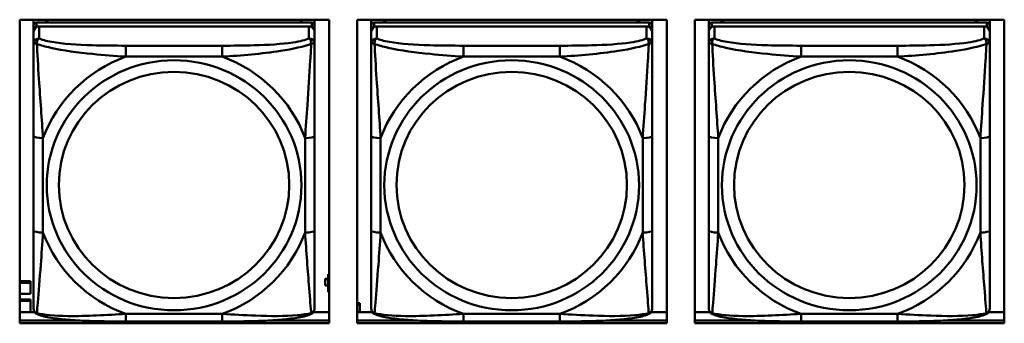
# Model space of a CAD drawing. Header units: inches. Extents: x 0.8 to 72.9, y -5.1 to 48.7.
# Tile 45 of 237: x 39.613 to 41.683, y 9.832 to 10.471. Entities that reach past the tile are written whole.
import ezdxf

# ---------------------------------------------------------------- set-up
doc = ezdxf.new("R2010")
doc.units = ezdxf.units.IN
doc.header["$MEASUREMENT"] = 0
doc.layers.add('Visible Edges(ROSSANSI)', color=7, linetype='Continuous', lineweight=50)
doc.layers.add('Visible Tangent Edges(ROSSANSI)', color=7, linetype='Continuous', lineweight=50)

msp = doc.modelspace()

# ---------------------------------------------------------------- linework, layer by layer
at = {"layer": 'Visible Edges(ROSSANSI)'}
for p, q in [((39.6127, 9.8324), (39.6127, 10.4711)), ((39.6127, 10.4711), (40.2633, 10.4711)), ((39.642, 10.4592), (39.642, 10.4711)), ((39.642, 10.4592), (39.642, 10.451)), ((40.2267, 10.465), (39.6479, 10.465)), ((39.6479, 10.4568), (40.2267, 10.4568)), ((40.2208, 10.4568), (39.6538, 10.4568)), ((39.6686, 10.465), (39.6686, 10.4711)), ((39.6724, 10.465), (39.6693, 10.4711)), ((40.2053, 10.4711), (40.2022, 10.465)), ((40.206, 10.4711), (40.206, 10.465)), ((40.2326, 10.4711), (40.2326, 10.4592)), ((40.2326, 10.451), (40.2326, 10.4592)), ((40.2633, 10.4711), (40.2633, 9.8324)), ((40.3227, 9.8324), (40.3227, 10.4711)), ((40.3227, 10.4711), (40.9733, 10.4711)), ((40.352, 10.4592), (40.352, 10.4711)), ((40.352, 10.4592), (40.352, 10.451)), ((40.9367, 10.465), (40.3579, 10.465)), ((40.3579, 10.4568), (40.9367, 10.4568)), ((40.9308, 10.4568), (40.3638, 10.4568)), ((40.3786, 10.465), (40.3786, 10.4711)), ((40.3824, 10.465), (40.3793, 10.4711)), ((40.9153, 10.4711), (40.9122, 10.465)), ((40.916, 10.4711), (40.916, 10.465)), ((40.9426, 10.4711), (40.9426, 10.4592)), ((40.9426, 10.451), (40.9426, 10.4592)), ((40.9733, 10.4711), (40.9733, 9.8324)), ((41.0327, 9.8324), (41.0327, 10.4711)), ((41.0327, 10.4711), (41.6833, 10.4711)), ((41.062, 10.4592), (41.062, 10.4711)), ((41.062, 10.4592), (41.062, 10.451)), ((41.6467, 10.465), (41.0679, 10.465)), ((41.0679, 10.4568), (41.6467, 10.4568)), ((41.6408, 10.4568), (41.0738, 10.4568)), ((41.0886, 10.465), (41.0886, 10.4711)), ((41.0924, 10.465), (41.0893, 10.4711)), ((41.6253, 10.4711), (41.6222, 10.465)), ((41.626, 10.4711), (41.626, 10.465)), ((41.6526, 10.4711), (41.6526, 10.4592)), ((41.6526, 10.451), (41.6526, 10.4592)), ((41.6833, 10.4711), (41.6833, 9.8324)), ((39.642, 10.4452), (39.642, 10.451)), ((39.642, 10.4452), (39.642, 10.4202)), ((40.2326, 10.451), (40.2326, 10.4452)), ((40.2326, 10.4202), (40.2326, 10.4452)), ((40.352, 10.4452), (40.352, 10.451)), ((40.352, 10.4452), (40.352, 10.4202)), ((40.9426, 10.451), (40.9426, 10.4452)), ((40.9426, 10.4202), (40.9426, 10.4452)), ((41.062, 10.4452), (41.062, 10.451)), ((41.062, 10.4452), (41.062, 10.4202)), ((41.6526, 10.451), (41.6526, 10.4452)), ((41.6526, 10.4202), (41.6526, 10.4452)), ((39.642, 10.2258), (39.642, 10.0272)), ((40.2326, 10.0272), (40.2326, 10.2258)), ((40.352, 10.2258), (40.352, 10.0272)), ((40.9426, 10.0272), (40.9426, 10.2258)), ((41.062, 10.2258), (41.062, 10.0272)), ((41.6526, 10.0272), (41.6526, 10.2258)), ((39.6127, 9.9208), (39.6357, 9.9208)), ((39.6357, 9.9208), (39.6357, 9.9177)), ((40.2552, 9.9257), (40.2552, 9.9255)), ((40.2617, 9.9257), (40.2552, 9.9257)), ((40.2552, 9.9117), (40.2552, 9.9255)), ((40.2552, 9.9255), (40.2617, 9.9255)), ((40.2633, 9.936), (40.2617, 9.936)), ((40.2617, 9.936), (40.2617, 9.933)), ((40.2633, 9.9324), (40.2617, 9.933)), ((40.2617, 9.933), (40.2617, 9.8987)), ((39.6127, 9.9177), (39.6357, 9.9177)), ((39.6357, 9.9177), (39.6357, 9.8942)), ((40.2617, 9.9117), (40.2552, 9.9117)), ((40.2617, 9.8987), (40.2633, 9.898)), ((39.6357, 9.8942), (39.6127, 9.8942)), ((39.6127, 9.8825), (39.6357, 9.8825)), ((39.6127, 9.8794), (39.6357, 9.8794)), ((39.6357, 9.8825), (39.6357, 9.8794)), ((39.6357, 9.8794), (39.6357, 9.8561)), ((39.6127, 9.8561), (39.6442, 9.8561)), ((40.2304, 9.8561), (40.2633, 9.8561)), ((40.3227, 9.8746), (40.3277, 9.8746)), ((40.3227, 9.8716), (40.3277, 9.8716)), ((40.3227, 9.8561), (40.3542, 9.8561)), ((40.3277, 9.8746), (40.3277, 9.8716)), ((40.3277, 9.8716), (40.3277, 9.8561)), ((40.9404, 9.8561), (40.9733, 9.8561)), ((41.0327, 9.8561), (41.0642, 9.8561)), ((41.6504, 9.8561), (41.6833, 9.8561)), ((39.6127, 9.8385), (39.7346, 9.8385)), ((39.7346, 9.8385), (39.6127, 9.8385)), ((40.0384, 9.8362), (39.8361, 9.8362)), ((40.14, 9.8385), (40.2633, 9.8385)), ((40.2633, 9.8385), (40.14, 9.8385)), ((40.3227, 9.8385), (40.4446, 9.8385)), ((40.4446, 9.8385), (40.3227, 9.8385)), ((40.7484, 9.8362), (40.5461, 9.8362)), ((40.85, 9.8385), (40.9733, 9.8385)), ((40.9733, 9.8385), (40.85, 9.8385)), ((41.0327, 9.8385), (41.1546, 9.8385)), ((41.1546, 9.8385), (41.0327, 9.8385)), ((41.4584, 9.8362), (41.2561, 9.8362)), ((41.56, 9.8385), (41.6833, 9.8385)), ((41.6833, 9.8385), (41.56, 9.8385)), ((40.2633, 9.8324), (39.6127, 9.8324)), ((40.9733, 9.8324), (40.3227, 9.8324)), ((41.6833, 9.8324), (41.0327, 9.8324))]:
    msp.add_line(p, q, dxfattribs=at)
for centre, major_axis, start_param, end_param in [((39.6479, 10.4592), (-0.00591, 0), 4.712389, 6.283185), ((39.6479, 10.451), (-0.00591, 0), 4.712389, 6.283185), ((39.6538, 10.4452), (-0.0118, 0), 4.712389, 6.283185), ((40.2208, 10.4452), (0.0118, 0), 0, 1.570796), ((40.2267, 10.4592), (0.00591, 0), 0, 1.570796), ((40.2267, 10.451), (0.00591, 0), 0, 1.570796), ((40.3579, 10.4592), (-0.00591, 0), 4.712389, 6.283185), ((40.3579, 10.451), (-0.00591, 0), 4.712389, 6.283185), ((40.3638, 10.4452), (-0.0118, 0), 4.712389, 6.283185), ((40.9308, 10.4452), (0.0118, 0), 0, 1.570796), ((40.9367, 10.4592), (0.00591, 0), 0, 1.570796), ((40.9367, 10.451), (0.00591, 0), 0, 1.570796), ((41.0679, 10.4592), (-0.00591, 0), 4.712389, 6.283185), ((41.0679, 10.451), (-0.00591, 0), 4.712389, 6.283185), ((41.0738, 10.4452), (-0.0118, 0), 4.712389, 6.283185), ((41.6408, 10.4452), (0.0118, 0), 0, 1.570796), ((41.6467, 10.4592), (0.00591, 0), 0, 1.570796), ((41.6467, 10.451), (0.00591, 0), 0, 1.570796)]:
    msp.add_ellipse(centre, major_axis=major_axis, ratio=0.981793, start_param=start_param, end_param=end_param, dxfattribs=at)
for points, knots in [([(39.642, 10.4202), (39.642, 10.4111), (39.642, 10.3959), (39.642, 10.3787), (39.642, 10.3523), (39.642, 10.322), (39.642, 10.2926), (39.642, 10.2702), (39.642, 10.2478), (39.642, 10.2258)], [-0.7968224, -0.7968224, -0.7968224, -0.7968224, -0.6514613, -0.6514613, -0.6514613, -0.427691, -0.427691, -0.427691, -0.2569517, -0.2569517, -0.2569517, -0.2569517]), ([(40.2326, 10.2258), (40.2326, 10.249), (40.2326, 10.2727), (40.2326, 10.2964), (40.2326, 10.3275), (40.2326, 10.3598), (40.2326, 10.3866), (40.2326, 10.4005), (40.2326, 10.4125), (40.2326, 10.4202)], [0.2569537, 0.2569537, 0.2569537, 0.2569537, 0.4371919, 0.4371919, 0.4371919, 0.6739428, 0.6739428, 0.6739428, 0.7963818, 0.7963818, 0.7963818, 0.7963818]), ([(40.352, 10.4202), (40.352, 10.4111), (40.352, 10.3959), (40.352, 10.3787), (40.352, 10.3523), (40.352, 10.322), (40.352, 10.2926), (40.352, 10.2702), (40.352, 10.2478), (40.352, 10.2258)], [-0.7968224, -0.7968224, -0.7968224, -0.7968224, -0.6514613, -0.6514613, -0.6514613, -0.427691, -0.427691, -0.427691, -0.2569517, -0.2569517, -0.2569517, -0.2569517]), ([(40.9426, 10.2258), (40.9426, 10.249), (40.9426, 10.2727), (40.9426, 10.2964), (40.9426, 10.3275), (40.9426, 10.3598), (40.9426, 10.3866), (40.9426, 10.4005), (40.9426, 10.4125), (40.9426, 10.4202)], [0.2569537, 0.2569537, 0.2569537, 0.2569537, 0.4371919, 0.4371919, 0.4371919, 0.6739428, 0.6739428, 0.6739428, 0.7963818, 0.7963818, 0.7963818, 0.7963818]), ([(41.062, 10.4202), (41.062, 10.4111), (41.062, 10.3959), (41.062, 10.3787), (41.062, 10.3523), (41.062, 10.322), (41.062, 10.2926), (41.062, 10.2702), (41.062, 10.2478), (41.062, 10.2258)], [-0.7968224, -0.7968224, -0.7968224, -0.7968224, -0.6514613, -0.6514613, -0.6514613, -0.427691, -0.427691, -0.427691, -0.2569517, -0.2569517, -0.2569517, -0.2569517]), ([(41.6526, 10.2258), (41.6526, 10.249), (41.6526, 10.2727), (41.6526, 10.2964), (41.6526, 10.3275), (41.6526, 10.3598), (41.6526, 10.3866), (41.6526, 10.4005), (41.6526, 10.4125), (41.6526, 10.4202)], [0.2569537, 0.2569537, 0.2569537, 0.2569537, 0.4371919, 0.4371919, 0.4371919, 0.6739428, 0.6739428, 0.6739428, 0.7963818, 0.7963818, 0.7963818, 0.7963818]), ([(39.642, 10.0272), (39.642, 10.0039), (39.642, 9.9806), (39.642, 9.9584), (39.642, 9.9292), (39.642, 9.9009), (39.642, 9.8821), (39.642, 9.8723), (39.642, 9.8655), (39.642, 9.8636)], [0.2569537, 0.2569537, 0.2569537, 0.2569537, 0.4371919, 0.4371919, 0.4371919, 0.6739428, 0.6739428, 0.6739428, 0.7963818, 0.7963818, 0.7963818, 0.7963818]), ([(40.2326, 9.8636), (40.2326, 9.8658), (40.2326, 9.8751), (40.2326, 9.8878), (40.2326, 9.9074), (40.2326, 9.9343), (40.2326, 9.962), (40.2326, 9.9831), (40.2326, 10.0052), (40.2326, 10.0272)], [-0.7968224, -0.7968224, -0.7968224, -0.7968224, -0.6514613, -0.6514613, -0.6514613, -0.427691, -0.427691, -0.427691, -0.2569517, -0.2569517, -0.2569517, -0.2569517]), ([(40.352, 10.0272), (40.352, 10.0039), (40.352, 9.9806), (40.352, 9.9584), (40.352, 9.9292), (40.352, 9.9009), (40.352, 9.8821), (40.352, 9.8723), (40.352, 9.8655), (40.352, 9.8636)], [0.2569537, 0.2569537, 0.2569537, 0.2569537, 0.4371919, 0.4371919, 0.4371919, 0.6739428, 0.6739428, 0.6739428, 0.7963818, 0.7963818, 0.7963818, 0.7963818]), ([(40.9426, 9.8636), (40.9426, 9.8658), (40.9426, 9.8751), (40.9426, 9.8878), (40.9426, 9.9074), (40.9426, 9.9343), (40.9426, 9.962), (40.9426, 9.9831), (40.9426, 10.0052), (40.9426, 10.0272)], [-0.7968224, -0.7968224, -0.7968224, -0.7968224, -0.6514613, -0.6514613, -0.6514613, -0.427691, -0.427691, -0.427691, -0.2569517, -0.2569517, -0.2569517, -0.2569517]), ([(41.062, 10.0272), (41.062, 10.0039), (41.062, 9.9806), (41.062, 9.9584), (41.062, 9.9292), (41.062, 9.9009), (41.062, 9.8821), (41.062, 9.8723), (41.062, 9.8655), (41.062, 9.8636)], [0.2569537, 0.2569537, 0.2569537, 0.2569537, 0.4371919, 0.4371919, 0.4371919, 0.6739428, 0.6739428, 0.6739428, 0.7963818, 0.7963818, 0.7963818, 0.7963818]), ([(41.6526, 9.8636), (41.6526, 9.8658), (41.6526, 9.8751), (41.6526, 9.8878), (41.6526, 9.9074), (41.6526, 9.9343), (41.6526, 9.962), (41.6526, 9.9831), (41.6526, 10.0052), (41.6526, 10.0272)], [-0.7968224, -0.7968224, -0.7968224, -0.7968224, -0.6514613, -0.6514613, -0.6514613, -0.427691, -0.427691, -0.427691, -0.2569517, -0.2569517, -0.2569517, -0.2569517]), ([(39.6501, 9.8513), (39.649, 9.8518), (39.6479, 9.8524), (39.6459, 9.854), (39.6451, 9.8549), (39.6437, 9.8569), (39.6432, 9.8579), (39.6425, 9.8597), (39.6423, 9.8606), (39.6421, 9.8622), (39.642, 9.863), (39.642, 9.8636)], [0.02510739, 0.02510739, 0.02510739, 0.02510739, 0.03073999, 0.03073999, 0.03637259, 0.03637259, 0.0420052, 0.0420052, 0.0476378, 0.0476378, 0.0532704, 0.0532704, 0.0532704, 0.0532704]), ([(40.2245, 9.8513), (40.2256, 9.8518), (40.2267, 9.8524), (40.2286, 9.854), (40.2295, 9.8549), (40.2309, 9.8569), (40.2314, 9.8579), (40.2321, 9.8597), (40.2323, 9.8606), (40.2325, 9.8622), (40.2326, 9.863), (40.2326, 9.8636)], [0.02510739, 0.02510739, 0.02510739, 0.02510739, 0.03073999, 0.03073999, 0.03637259, 0.03637259, 0.0420052, 0.0420052, 0.0476378, 0.0476378, 0.0532704, 0.0532704, 0.0532704, 0.0532704]), ([(40.3601, 9.8513), (40.359, 9.8518), (40.3579, 9.8524), (40.3559, 9.854), (40.3551, 9.8549), (40.3537, 9.8569), (40.3532, 9.8579), (40.3525, 9.8597), (40.3523, 9.8606), (40.3521, 9.8622), (40.352, 9.863), (40.352, 9.8636)], [0.02510739, 0.02510739, 0.02510739, 0.02510739, 0.03073999, 0.03073999, 0.03637259, 0.03637259, 0.0420052, 0.0420052, 0.0476378, 0.0476378, 0.0532704, 0.0532704, 0.0532704, 0.0532704]), ([(40.9345, 9.8513), (40.9356, 9.8518), (40.9367, 9.8524), (40.9386, 9.854), (40.9395, 9.8549), (40.9409, 9.8569), (40.9414, 9.8579), (40.9421, 9.8597), (40.9423, 9.8606), (40.9425, 9.8622), (40.9426, 9.863), (40.9426, 9.8636)], [0.02510739, 0.02510739, 0.02510739, 0.02510739, 0.03073999, 0.03073999, 0.03637259, 0.03637259, 0.0420052, 0.0420052, 0.0476378, 0.0476378, 0.0532704, 0.0532704, 0.0532704, 0.0532704]), ([(41.0701, 9.8513), (41.069, 9.8518), (41.0679, 9.8524), (41.0659, 9.854), (41.0651, 9.8549), (41.0637, 9.8569), (41.0632, 9.8579), (41.0625, 9.8597), (41.0623, 9.8606), (41.0621, 9.8622), (41.062, 9.863), (41.062, 9.8636)], [0.02510739, 0.02510739, 0.02510739, 0.02510739, 0.03073999, 0.03073999, 0.03637259, 0.03637259, 0.0420052, 0.0420052, 0.0476378, 0.0476378, 0.0532704, 0.0532704, 0.0532704, 0.0532704]), ([(41.6445, 9.8513), (41.6456, 9.8518), (41.6467, 9.8524), (41.6486, 9.854), (41.6495, 9.8549), (41.6509, 9.8569), (41.6514, 9.8579), (41.6521, 9.8597), (41.6523, 9.8606), (41.6525, 9.8622), (41.6526, 9.863), (41.6526, 9.8636)], [0.02510739, 0.02510739, 0.02510739, 0.02510739, 0.03073999, 0.03073999, 0.03637259, 0.03637259, 0.0420052, 0.0420052, 0.0476378, 0.0476378, 0.0532704, 0.0532704, 0.0532704, 0.0532704]), ([(39.8361, 9.8362), (39.8226, 9.8362), (39.8089, 9.8363), (39.7817, 9.8367), (39.7681, 9.837), (39.7412, 9.838), (39.7279, 9.8388), (39.7022, 9.8409), (39.6901, 9.8422), (39.668, 9.8458), (39.6585, 9.8479), (39.6501, 9.8513)], [0.2569517, 0.2569517, 0.2569517, 0.2569517, 0.3597049, 0.3597049, 0.4624581, 0.4624581, 0.5652112, 0.5652112, 0.6679644, 0.6679644, 0.7707176, 0.7707176, 0.7707176, 0.7707176]), ([(40.2245, 9.8513), (40.2161, 9.8479), (40.2066, 9.8458), (40.1845, 9.8422), (40.1724, 9.8409), (40.1467, 9.8388), (40.1334, 9.838), (40.1065, 9.837), (40.0929, 9.8367), (40.0656, 9.8363), (40.052, 9.8362), (40.0384, 9.8362)], [-0.7703505, -0.7703505, -0.7703505, -0.7703505, -0.6676711, -0.6676711, -0.5649918, -0.5649918, -0.4623124, -0.4623124, -0.3596331, -0.3596331, -0.2569537, -0.2569537, -0.2569537, -0.2569537]), ([(40.5461, 9.8362), (40.5326, 9.8362), (40.5189, 9.8363), (40.4917, 9.8367), (40.4781, 9.837), (40.4512, 9.838), (40.4379, 9.8388), (40.4122, 9.8409), (40.4001, 9.8422), (40.378, 9.8458), (40.3685, 9.8479), (40.3601, 9.8513)], [0.2569517, 0.2569517, 0.2569517, 0.2569517, 0.3597049, 0.3597049, 0.4624581, 0.4624581, 0.5652112, 0.5652112, 0.6679644, 0.6679644, 0.7707176, 0.7707176, 0.7707176, 0.7707176]), ([(40.9345, 9.8513), (40.9261, 9.8479), (40.9166, 9.8458), (40.8945, 9.8422), (40.8824, 9.8409), (40.8567, 9.8388), (40.8434, 9.838), (40.8165, 9.837), (40.8029, 9.8367), (40.7756, 9.8363), (40.762, 9.8362), (40.7484, 9.8362)], [-0.7703505, -0.7703505, -0.7703505, -0.7703505, -0.6676711, -0.6676711, -0.5649918, -0.5649918, -0.4623124, -0.4623124, -0.3596331, -0.3596331, -0.2569537, -0.2569537, -0.2569537, -0.2569537]), ([(41.2561, 9.8362), (41.2426, 9.8362), (41.2289, 9.8363), (41.2017, 9.8367), (41.1881, 9.837), (41.1612, 9.838), (41.1479, 9.8388), (41.1222, 9.8409), (41.1101, 9.8422), (41.088, 9.8458), (41.0785, 9.8479), (41.0701, 9.8513)], [0.2569517, 0.2569517, 0.2569517, 0.2569517, 0.3597049, 0.3597049, 0.4624581, 0.4624581, 0.5652112, 0.5652112, 0.6679644, 0.6679644, 0.7707176, 0.7707176, 0.7707176, 0.7707176]), ([(41.6445, 9.8513), (41.6361, 9.8479), (41.6266, 9.8458), (41.6045, 9.8422), (41.5924, 9.8409), (41.5667, 9.8388), (41.5534, 9.838), (41.5265, 9.837), (41.5129, 9.8367), (41.4856, 9.8363), (41.472, 9.8362), (41.4584, 9.8362)], [-0.7703505, -0.7703505, -0.7703505, -0.7703505, -0.6676711, -0.6676711, -0.5649918, -0.5649918, -0.4623124, -0.4623124, -0.3596331, -0.3596331, -0.2569537, -0.2569537, -0.2569537, -0.2569537])]:
    msp.add_open_spline(points, degree=3, knots=knots, dxfattribs=at)
at = {"layer": 'Visible Tangent Edges(ROSSANSI)'}
for p, q in [((39.6479, 10.4568), (39.6479, 10.465)), ((39.6538, 10.4318), (39.6538, 10.4568)), ((40.2208, 10.4568), (40.2208, 10.4318)), ((40.2267, 10.465), (40.2267, 10.4568)), ((40.3579, 10.4568), (40.3579, 10.465)), ((40.3638, 10.4318), (40.3638, 10.4568)), ((40.9308, 10.4568), (40.9308, 10.4318)), ((40.9367, 10.465), (40.9367, 10.4568)), ((41.0679, 10.4568), (41.0679, 10.465)), ((41.0738, 10.4318), (41.0738, 10.4568)), ((41.6408, 10.4568), (41.6408, 10.4318)), ((41.6467, 10.465), (41.6467, 10.4568)), ((39.8361, 10.4164), (39.8361, 10.3933)), ((40.0384, 10.4164), (39.8361, 10.4164)), ((40.0384, 10.4164), (40.0384, 10.3933)), ((40.5461, 10.4164), (40.5461, 10.3933)), ((40.7484, 10.4164), (40.5461, 10.4164)), ((40.7484, 10.4164), (40.7484, 10.3933)), ((41.2561, 10.4164), (41.2561, 10.3933)), ((41.4584, 10.4164), (41.2561, 10.4164)), ((41.4584, 10.4164), (41.4584, 10.3933)), ((39.8361, 10.3933), (40.0384, 10.3933)), ((40.5461, 10.3933), (40.7484, 10.3933)), ((41.2561, 10.3933), (41.4584, 10.3933)), ((39.6617, 10.0234), (39.6617, 10.222)), ((40.2129, 10.222), (40.2129, 10.0234)), ((40.3717, 10.0234), (40.3717, 10.222)), ((40.9229, 10.222), (40.9229, 10.0234)), ((41.0817, 10.0234), (41.0817, 10.222)), ((41.6329, 10.222), (41.6329, 10.0234)), ((40.0384, 9.8522), (39.8361, 9.8522)), ((39.8361, 9.8362), (39.8361, 9.8522)), ((40.0384, 9.8362), (40.0384, 9.8522)), ((40.7484, 9.8522), (40.5461, 9.8522)), ((40.5461, 9.8362), (40.5461, 9.8522)), ((40.7484, 9.8362), (40.7484, 9.8522)), ((41.4584, 9.8522), (41.2561, 9.8522)), ((41.2561, 9.8362), (41.2561, 9.8522)), ((41.4584, 9.8362), (41.4584, 9.8522))]:
    msp.add_line(p, q, dxfattribs=at)
for centre, major_axis, ratio, start_param, end_param in [((39.6538, 10.4202), (-0.0118, 0), 0.981793, 4.712389, 6.283185), ((40.2208, 10.4202), (0.0118, 0), 0.981793, 0, 1.570796), ((40.3638, 10.4202), (-0.0118, 0), 0.981793, 4.712389, 6.283185), ((40.9308, 10.4202), (0.0118, 0), 0.981793, 0, 1.570796), ((41.0738, 10.4202), (-0.0118, 0), 0.981793, 4.712389, 6.283185), ((41.6408, 10.4202), (0.0118, 0), 0.981793, 0, 1.570796), ((39.9373, 10.1227), (-0.2936, 0), 0.981793, 5.064156, 5.931419), ((39.9373, 10.1227), (0.2936, 0), 0.981793, 0.351767, 1.21903), ((40.6473, 10.1227), (-0.2936, 0), 0.981793, 5.064156, 5.931419), ((40.6473, 10.1227), (0.2936, 0), 0.981793, 0.351767, 1.21903), ((41.3573, 10.1227), (-0.2936, 0), 0.981793, 5.064156, 5.931419), ((41.3573, 10.1227), (0.2936, 0), 0.981793, 0.351767, 1.21903), ((39.6617, 10.2258), (-0.0197, 0), 0.189952, 0, 1.570796), ((40.2129, 10.2258), (0.0197, 0), 0.189952, 4.712389, 6.283185), ((40.3717, 10.2258), (-0.0197, 0), 0.189952, 0, 1.570796), ((40.9229, 10.2258), (0.0197, 0), 0.189952, 4.712389, 6.283185), ((41.0817, 10.2258), (-0.0197, 0), 0.189952, 0, 1.570796), ((41.6329, 10.2258), (0.0197, 0), 0.189952, 4.712389, 6.283185), ((39.6617, 10.0272), (-0.0197, 0), 0.189952, 0, 1.570796), ((39.9373, 10.1227), (-0.2936, 0), 0.981793, 0.351767, 1.21903), ((39.9373, 10.1227), (0.2936, 0), 0.981793, 5.064156, 5.931419), ((40.2129, 10.0272), (0.0197, 0), 0.189952, 4.712389, 6.283185), ((40.3717, 10.0272), (-0.0197, 0), 0.189952, 0, 1.570796), ((40.6473, 10.1227), (-0.2936, 0), 0.981793, 0.351767, 1.21903), ((40.6473, 10.1227), (0.2936, 0), 0.981793, 5.064156, 5.931419), ((40.9229, 10.0272), (0.0197, 0), 0.189952, 4.712389, 6.283185), ((41.0817, 10.0272), (-0.0197, 0), 0.189952, 0, 1.570796), ((41.3573, 10.1227), (-0.2936, 0), 0.981793, 0.351767, 1.21903), ((41.3573, 10.1227), (0.2936, 0), 0.981793, 5.064156, 5.931419), ((41.6329, 10.0272), (0.0197, 0), 0.189952, 4.712389, 6.283185)]:
    msp.add_ellipse(centre, major_axis=major_axis, ratio=ratio, start_param=start_param, end_param=end_param, dxfattribs=at)
for centre, major_axis in [((39.9373, 10.1227), (-0.2678, 0)), ((40.6473, 10.1227), (-0.2678, 0)), ((41.3573, 10.1227), (-0.2678, 0)), ((39.9373, 10.1235), (-0.2424, 0)), ((40.6473, 10.1235), (-0.2424, 0)), ((41.3573, 10.1235), (-0.2424, 0))]:
    msp.add_ellipse(centre, major_axis=major_axis, ratio=0.981793, dxfattribs=at)
for points, knots in [([(39.642, 10.4202), (39.642, 10.4205), (39.6421, 10.4207), (39.6423, 10.4211), (39.6425, 10.4212), (39.6429, 10.4213), (39.6431, 10.4214), (39.6434, 10.4214), (39.6435, 10.4215), (39.6439, 10.4215), (39.6442, 10.4215), (39.6452, 10.4214), (39.6458, 10.4212), (39.6473, 10.4209), (39.648, 10.4206), (39.6489, 10.4203)], [-0.0532704, -0.0532704, -0.0532704, -0.0532704, -0.04377373, -0.04377373, -0.03521335, -0.03521335, -0.02986312, -0.02986312, -0.02651922, -0.02651922, -0.01983142, -0.01983142, -0.00913095, -0.00913095, 0.00023197, 0.00023197, 0.00023197, 0.00023197]), ([(39.6489, 10.4203), (39.6488, 10.4214), (39.6489, 10.4225), (39.6491, 10.4245), (39.6493, 10.4255), (39.6498, 10.4269), (39.65, 10.4274), (39.6503, 10.4281), (39.6504, 10.4283), (39.6507, 10.4289), (39.6509, 10.4292), (39.6515, 10.43), (39.6519, 10.4305), (39.6528, 10.4312), (39.6533, 10.4316), (39.6538, 10.4318)], [-0.00023197, -0.00023197, -0.00023197, -0.00023197, 0.00913095, 0.00913095, 0.01983142, 0.01983142, 0.02651922, 0.02651922, 0.02986312, 0.02986312, 0.03521335, 0.03521335, 0.04377373, 0.04377373, 0.0532704, 0.0532704, 0.0532704, 0.0532704]), ([(39.6489, 10.4203), (39.6565, 10.4174), (39.6665, 10.4145), (39.7036, 10.4063), (39.7353, 10.4021), (39.7895, 10.3965), (39.8128, 10.3946), (39.8361, 10.3933)], [-0.7478145, -0.7478145, -0.7478145, -0.7478145, -0.6493253, -0.6493253, -0.427691, -0.427691, -0.2569537, -0.2569537, -0.2569537, -0.2569537]), ([(39.6617, 10.222), (39.6593, 10.2618), (39.656, 10.3039), (39.6514, 10.3739), (39.6498, 10.4014), (39.6489, 10.4203)], [0.2569517, 0.2569517, 0.2569517, 0.2569517, 0.5559983, 0.5559983, 0.7482818, 0.7482818, 0.7482818, 0.7482818]), ([(39.8361, 10.4164), (39.8125, 10.4164), (39.7885, 10.4166), (39.7651, 10.4173), (39.7344, 10.4183), (39.7036, 10.4203), (39.6803, 10.4242), (39.6683, 10.4263), (39.6587, 10.4289), (39.6538, 10.4318)], [0.2569537, 0.2569537, 0.2569537, 0.2569537, 0.4371919, 0.4371919, 0.4371919, 0.6739428, 0.6739428, 0.6739428, 0.7963818, 0.7963818, 0.7963818, 0.7963818]), ([(40.2208, 10.4318), (40.215, 10.4284), (40.2025, 10.4254), (40.1873, 10.4232), (40.1639, 10.4197), (40.1348, 10.418), (40.1057, 10.4172), (40.0835, 10.4165), (40.0608, 10.4164), (40.0384, 10.4164)], [-0.7968224, -0.7968224, -0.7968224, -0.7968224, -0.6514613, -0.6514613, -0.6514613, -0.427691, -0.427691, -0.427691, -0.2569517, -0.2569517, -0.2569517, -0.2569517]), ([(40.0384, 10.3933), (40.0789, 10.3956), (40.1213, 10.3994), (40.1869, 10.4095), (40.2114, 10.4146), (40.2257, 10.4203)], [0.2569517, 0.2569517, 0.2569517, 0.2569517, 0.5559983, 0.5559983, 0.7482818, 0.7482818, 0.7482818, 0.7482818]), ([(40.2257, 10.4203), (40.2252, 10.4104), (40.2246, 10.3983), (40.2221, 10.3562), (40.2198, 10.323), (40.2159, 10.268), (40.2143, 10.2449), (40.2129, 10.222)], [-0.7478145, -0.7478145, -0.7478145, -0.7478145, -0.6493253, -0.6493253, -0.427691, -0.427691, -0.2569537, -0.2569537, -0.2569537, -0.2569537]), ([(40.2208, 10.4318), (40.2213, 10.4316), (40.2218, 10.4312), (40.2227, 10.4305), (40.2231, 10.43), (40.2236, 10.4292), (40.2238, 10.4289), (40.2242, 10.4283), (40.2243, 10.4281), (40.2246, 10.4274), (40.2248, 10.4269), (40.2252, 10.4255), (40.2254, 10.4245), (40.2257, 10.4225), (40.2257, 10.4214), (40.2257, 10.4203)], [-0.0532704, -0.0532704, -0.0532704, -0.0532704, -0.04377373, -0.04377373, -0.03521335, -0.03521335, -0.02986312, -0.02986312, -0.02651922, -0.02651922, -0.01983142, -0.01983142, -0.00913095, -0.00913095, 0.00023197, 0.00023197, 0.00023197, 0.00023197]), ([(40.2257, 10.4203), (40.2266, 10.4206), (40.2273, 10.4209), (40.2288, 10.4212), (40.2294, 10.4214), (40.2303, 10.4215), (40.2307, 10.4215), (40.2311, 10.4215), (40.2312, 10.4214), (40.2315, 10.4214), (40.2317, 10.4213), (40.2321, 10.4212), (40.2322, 10.4211), (40.2325, 10.4207), (40.2326, 10.4205), (40.2326, 10.4202)], [-0.00023197, -0.00023197, -0.00023197, -0.00023197, 0.00913095, 0.00913095, 0.01983142, 0.01983142, 0.02651922, 0.02651922, 0.02986312, 0.02986312, 0.03521335, 0.03521335, 0.04377373, 0.04377373, 0.0532704, 0.0532704, 0.0532704, 0.0532704]), ([(40.352, 10.4202), (40.352, 10.4205), (40.3521, 10.4207), (40.3523, 10.4211), (40.3525, 10.4212), (40.3529, 10.4213), (40.3531, 10.4214), (40.3534, 10.4214), (40.3535, 10.4215), (40.3539, 10.4215), (40.3542, 10.4215), (40.3552, 10.4214), (40.3558, 10.4212), (40.3573, 10.4209), (40.358, 10.4206), (40.3589, 10.4203)], [-0.0532704, -0.0532704, -0.0532704, -0.0532704, -0.04377373, -0.04377373, -0.03521335, -0.03521335, -0.02986312, -0.02986312, -0.02651922, -0.02651922, -0.01983142, -0.01983142, -0.00913095, -0.00913095, 0.00023197, 0.00023197, 0.00023197, 0.00023197]), ([(40.3589, 10.4203), (40.3588, 10.4214), (40.3589, 10.4225), (40.3591, 10.4245), (40.3593, 10.4255), (40.3598, 10.4269), (40.36, 10.4274), (40.3603, 10.4281), (40.3604, 10.4283), (40.3607, 10.4289), (40.3609, 10.4292), (40.3615, 10.43), (40.3619, 10.4305), (40.3628, 10.4312), (40.3633, 10.4316), (40.3638, 10.4318)], [-0.00023197, -0.00023197, -0.00023197, -0.00023197, 0.00913095, 0.00913095, 0.01983142, 0.01983142, 0.02651922, 0.02651922, 0.02986312, 0.02986312, 0.03521335, 0.03521335, 0.04377373, 0.04377373, 0.0532704, 0.0532704, 0.0532704, 0.0532704]), ([(40.3589, 10.4203), (40.3665, 10.4174), (40.3765, 10.4145), (40.4136, 10.4063), (40.4453, 10.4021), (40.4995, 10.3965), (40.5228, 10.3946), (40.5461, 10.3933)], [-0.7478145, -0.7478145, -0.7478145, -0.7478145, -0.6493253, -0.6493253, -0.427691, -0.427691, -0.2569537, -0.2569537, -0.2569537, -0.2569537]), ([(40.3717, 10.222), (40.3693, 10.2618), (40.366, 10.3039), (40.3614, 10.3739), (40.3598, 10.4014), (40.3589, 10.4203)], [0.2569517, 0.2569517, 0.2569517, 0.2569517, 0.5559983, 0.5559983, 0.7482818, 0.7482818, 0.7482818, 0.7482818]), ([(40.5461, 10.4164), (40.5225, 10.4164), (40.4985, 10.4166), (40.4751, 10.4173), (40.4444, 10.4183), (40.4136, 10.4203), (40.3903, 10.4242), (40.3783, 10.4263), (40.3687, 10.4289), (40.3638, 10.4318)], [0.2569537, 0.2569537, 0.2569537, 0.2569537, 0.4371919, 0.4371919, 0.4371919, 0.6739428, 0.6739428, 0.6739428, 0.7963818, 0.7963818, 0.7963818, 0.7963818]), ([(40.9308, 10.4318), (40.925, 10.4284), (40.9125, 10.4254), (40.8973, 10.4232), (40.8739, 10.4197), (40.8448, 10.418), (40.8157, 10.4172), (40.7935, 10.4165), (40.7708, 10.4164), (40.7484, 10.4164)], [-0.7968224, -0.7968224, -0.7968224, -0.7968224, -0.6514613, -0.6514613, -0.6514613, -0.427691, -0.427691, -0.427691, -0.2569517, -0.2569517, -0.2569517, -0.2569517]), ([(40.7484, 10.3933), (40.7889, 10.3956), (40.8313, 10.3994), (40.8969, 10.4095), (40.9214, 10.4146), (40.9357, 10.4203)], [0.2569517, 0.2569517, 0.2569517, 0.2569517, 0.5559983, 0.5559983, 0.7482818, 0.7482818, 0.7482818, 0.7482818]), ([(40.9357, 10.4203), (40.9352, 10.4104), (40.9346, 10.3983), (40.9321, 10.3562), (40.9298, 10.323), (40.9259, 10.268), (40.9243, 10.2449), (40.9229, 10.222)], [-0.7478145, -0.7478145, -0.7478145, -0.7478145, -0.6493253, -0.6493253, -0.427691, -0.427691, -0.2569537, -0.2569537, -0.2569537, -0.2569537]), ([(40.9308, 10.4318), (40.9313, 10.4316), (40.9318, 10.4312), (40.9327, 10.4305), (40.9331, 10.43), (40.9336, 10.4292), (40.9338, 10.4289), (40.9342, 10.4283), (40.9343, 10.4281), (40.9346, 10.4274), (40.9348, 10.4269), (40.9352, 10.4255), (40.9354, 10.4245), (40.9357, 10.4225), (40.9357, 10.4214), (40.9357, 10.4203)], [-0.0532704, -0.0532704, -0.0532704, -0.0532704, -0.04377373, -0.04377373, -0.03521335, -0.03521335, -0.02986312, -0.02986312, -0.02651922, -0.02651922, -0.01983142, -0.01983142, -0.00913095, -0.00913095, 0.00023197, 0.00023197, 0.00023197, 0.00023197]), ([(40.9357, 10.4203), (40.9366, 10.4206), (40.9373, 10.4209), (40.9388, 10.4212), (40.9394, 10.4214), (40.9403, 10.4215), (40.9407, 10.4215), (40.9411, 10.4215), (40.9412, 10.4214), (40.9415, 10.4214), (40.9417, 10.4213), (40.9421, 10.4212), (40.9422, 10.4211), (40.9425, 10.4207), (40.9426, 10.4205), (40.9426, 10.4202)], [-0.00023197, -0.00023197, -0.00023197, -0.00023197, 0.00913095, 0.00913095, 0.01983142, 0.01983142, 0.02651922, 0.02651922, 0.02986312, 0.02986312, 0.03521335, 0.03521335, 0.04377373, 0.04377373, 0.0532704, 0.0532704, 0.0532704, 0.0532704]), ([(41.062, 10.4202), (41.062, 10.4205), (41.0621, 10.4207), (41.0623, 10.4211), (41.0625, 10.4212), (41.0629, 10.4213), (41.0631, 10.4214), (41.0634, 10.4214), (41.0635, 10.4215), (41.0639, 10.4215), (41.0642, 10.4215), (41.0652, 10.4214), (41.0658, 10.4212), (41.0673, 10.4209), (41.068, 10.4206), (41.0689, 10.4203)], [-0.0532704, -0.0532704, -0.0532704, -0.0532704, -0.04377373, -0.04377373, -0.03521335, -0.03521335, -0.02986312, -0.02986312, -0.02651922, -0.02651922, -0.01983142, -0.01983142, -0.00913095, -0.00913095, 0.00023197, 0.00023197, 0.00023197, 0.00023197]), ([(41.0689, 10.4203), (41.0688, 10.4214), (41.0689, 10.4225), (41.0691, 10.4245), (41.0693, 10.4255), (41.0698, 10.4269), (41.07, 10.4274), (41.0703, 10.4281), (41.0704, 10.4283), (41.0707, 10.4289), (41.0709, 10.4292), (41.0715, 10.43), (41.0719, 10.4305), (41.0728, 10.4312), (41.0733, 10.4316), (41.0738, 10.4318)], [-0.00023197, -0.00023197, -0.00023197, -0.00023197, 0.00913095, 0.00913095, 0.01983142, 0.01983142, 0.02651922, 0.02651922, 0.02986312, 0.02986312, 0.03521335, 0.03521335, 0.04377373, 0.04377373, 0.0532704, 0.0532704, 0.0532704, 0.0532704]), ([(41.0689, 10.4203), (41.0765, 10.4174), (41.0865, 10.4145), (41.1236, 10.4063), (41.1553, 10.4021), (41.2095, 10.3965), (41.2328, 10.3946), (41.2561, 10.3933)], [-0.7478145, -0.7478145, -0.7478145, -0.7478145, -0.6493253, -0.6493253, -0.427691, -0.427691, -0.2569537, -0.2569537, -0.2569537, -0.2569537]), ([(41.0817, 10.222), (41.0793, 10.2618), (41.076, 10.3039), (41.0714, 10.3739), (41.0698, 10.4014), (41.0689, 10.4203)], [0.2569517, 0.2569517, 0.2569517, 0.2569517, 0.5559983, 0.5559983, 0.7482818, 0.7482818, 0.7482818, 0.7482818]), ([(41.2561, 10.4164), (41.2325, 10.4164), (41.2085, 10.4166), (41.1851, 10.4173), (41.1544, 10.4183), (41.1236, 10.4203), (41.1003, 10.4242), (41.0883, 10.4263), (41.0787, 10.4289), (41.0738, 10.4318)], [0.2569537, 0.2569537, 0.2569537, 0.2569537, 0.4371919, 0.4371919, 0.4371919, 0.6739428, 0.6739428, 0.6739428, 0.7963818, 0.7963818, 0.7963818, 0.7963818]), ([(41.6408, 10.4318), (41.635, 10.4284), (41.6225, 10.4254), (41.6073, 10.4232), (41.5839, 10.4197), (41.5548, 10.418), (41.5257, 10.4172), (41.5035, 10.4165), (41.4808, 10.4164), (41.4584, 10.4164)], [-0.7968224, -0.7968224, -0.7968224, -0.7968224, -0.6514613, -0.6514613, -0.6514613, -0.427691, -0.427691, -0.427691, -0.2569517, -0.2569517, -0.2569517, -0.2569517]), ([(41.4584, 10.3933), (41.4989, 10.3956), (41.5413, 10.3994), (41.6069, 10.4095), (41.6314, 10.4146), (41.6457, 10.4203)], [0.2569517, 0.2569517, 0.2569517, 0.2569517, 0.5559983, 0.5559983, 0.7482818, 0.7482818, 0.7482818, 0.7482818]), ([(41.6457, 10.4203), (41.6452, 10.4104), (41.6446, 10.3983), (41.6421, 10.3562), (41.6398, 10.323), (41.6359, 10.268), (41.6343, 10.2449), (41.6329, 10.222)], [-0.7478145, -0.7478145, -0.7478145, -0.7478145, -0.6493253, -0.6493253, -0.427691, -0.427691, -0.2569537, -0.2569537, -0.2569537, -0.2569537]), ([(41.6408, 10.4318), (41.6413, 10.4316), (41.6418, 10.4312), (41.6427, 10.4305), (41.6431, 10.43), (41.6436, 10.4292), (41.6438, 10.4289), (41.6442, 10.4283), (41.6443, 10.4281), (41.6446, 10.4274), (41.6448, 10.4269), (41.6452, 10.4255), (41.6454, 10.4245), (41.6457, 10.4225), (41.6457, 10.4214), (41.6457, 10.4203)], [-0.0532704, -0.0532704, -0.0532704, -0.0532704, -0.04377373, -0.04377373, -0.03521335, -0.03521335, -0.02986312, -0.02986312, -0.02651922, -0.02651922, -0.01983142, -0.01983142, -0.00913095, -0.00913095, 0.00023197, 0.00023197, 0.00023197, 0.00023197]), ([(41.6457, 10.4203), (41.6466, 10.4206), (41.6473, 10.4209), (41.6488, 10.4212), (41.6494, 10.4214), (41.6503, 10.4215), (41.6507, 10.4215), (41.6511, 10.4215), (41.6512, 10.4214), (41.6515, 10.4214), (41.6517, 10.4213), (41.6521, 10.4212), (41.6522, 10.4211), (41.6525, 10.4207), (41.6526, 10.4205), (41.6526, 10.4202)], [-0.00023197, -0.00023197, -0.00023197, -0.00023197, 0.00913095, 0.00913095, 0.01983142, 0.01983142, 0.02651922, 0.02651922, 0.02986312, 0.02986312, 0.03521335, 0.03521335, 0.04377373, 0.04377373, 0.0532704, 0.0532704, 0.0532704, 0.0532704]), ([(39.6489, 9.854), (39.6494, 9.8591), (39.65, 9.8666), (39.6525, 9.8973), (39.6548, 9.9264), (39.6587, 9.9779), (39.6603, 10.0004), (39.6617, 10.0234)], [-0.7478145, -0.7478145, -0.7478145, -0.7478145, -0.6493253, -0.6493253, -0.427691, -0.427691, -0.2569537, -0.2569537, -0.2569537, -0.2569537]), ([(40.2129, 10.0234), (40.2153, 9.9837), (40.2186, 9.9426), (40.2232, 9.8837), (40.2248, 9.8632), (40.2257, 9.854)], [0.2569517, 0.2569517, 0.2569517, 0.2569517, 0.5559983, 0.5559983, 0.7482818, 0.7482818, 0.7482818, 0.7482818]), ([(40.3589, 9.854), (40.3594, 9.8591), (40.36, 9.8666), (40.3625, 9.8973), (40.3648, 9.9264), (40.3687, 9.9779), (40.3703, 10.0004), (40.3717, 10.0234)], [-0.7478145, -0.7478145, -0.7478145, -0.7478145, -0.6493253, -0.6493253, -0.427691, -0.427691, -0.2569537, -0.2569537, -0.2569537, -0.2569537]), ([(40.9229, 10.0234), (40.9253, 9.9837), (40.9286, 9.9426), (40.9332, 9.8837), (40.9348, 9.8632), (40.9357, 9.854)], [0.2569517, 0.2569517, 0.2569517, 0.2569517, 0.5559983, 0.5559983, 0.7482818, 0.7482818, 0.7482818, 0.7482818]), ([(41.0689, 9.854), (41.0694, 9.8591), (41.07, 9.8666), (41.0725, 9.8973), (41.0748, 9.9264), (41.0787, 9.9779), (41.0803, 10.0004), (41.0817, 10.0234)], [-0.7478145, -0.7478145, -0.7478145, -0.7478145, -0.6493253, -0.6493253, -0.427691, -0.427691, -0.2569537, -0.2569537, -0.2569537, -0.2569537]), ([(41.6329, 10.0234), (41.6353, 9.9837), (41.6386, 9.9426), (41.6432, 9.8837), (41.6448, 9.8632), (41.6457, 9.854)], [0.2569517, 0.2569517, 0.2569517, 0.2569517, 0.5559983, 0.5559983, 0.7482818, 0.7482818, 0.7482818, 0.7482818]), ([(39.6489, 9.854), (39.648, 9.8543), (39.6473, 9.8546), (39.6458, 9.8554), (39.6452, 9.8559), (39.6442, 9.8569), (39.6439, 9.8573), (39.6435, 9.8579), (39.6434, 9.8581), (39.6431, 9.8587), (39.6429, 9.8591), (39.6425, 9.86), (39.6423, 9.8607), (39.6421, 9.8621), (39.642, 9.8628), (39.642, 9.8636)], [-0.00023197, -0.00023197, -0.00023197, -0.00023197, 0.00913095, 0.00913095, 0.01983142, 0.01983142, 0.02651922, 0.02651922, 0.02986312, 0.02986312, 0.03521335, 0.03521335, 0.04377373, 0.04377373, 0.0532704, 0.0532704, 0.0532704, 0.0532704]), ([(40.2326, 9.8636), (40.2326, 9.8628), (40.2325, 9.8621), (40.2322, 9.8607), (40.2321, 9.86), (40.2317, 9.8591), (40.2315, 9.8587), (40.2312, 9.8581), (40.2311, 9.8579), (40.2307, 9.8573), (40.2303, 9.8569), (40.2294, 9.8559), (40.2288, 9.8554), (40.2273, 9.8546), (40.2266, 9.8543), (40.2257, 9.854)], [-0.0532704, -0.0532704, -0.0532704, -0.0532704, -0.04377373, -0.04377373, -0.03521335, -0.03521335, -0.02986312, -0.02986312, -0.02651922, -0.02651922, -0.01983142, -0.01983142, -0.00913095, -0.00913095, 0.00023197, 0.00023197, 0.00023197, 0.00023197]), ([(40.3589, 9.854), (40.358, 9.8543), (40.3573, 9.8546), (40.3558, 9.8554), (40.3552, 9.8559), (40.3542, 9.8569), (40.3539, 9.8573), (40.3535, 9.8579), (40.3534, 9.8581), (40.3531, 9.8587), (40.3529, 9.8591), (40.3525, 9.86), (40.3523, 9.8607), (40.3521, 9.8621), (40.352, 9.8628), (40.352, 9.8636)], [-0.00023197, -0.00023197, -0.00023197, -0.00023197, 0.00913095, 0.00913095, 0.01983142, 0.01983142, 0.02651922, 0.02651922, 0.02986312, 0.02986312, 0.03521335, 0.03521335, 0.04377373, 0.04377373, 0.0532704, 0.0532704, 0.0532704, 0.0532704]), ([(40.9426, 9.8636), (40.9426, 9.8628), (40.9425, 9.8621), (40.9422, 9.8607), (40.9421, 9.86), (40.9417, 9.8591), (40.9415, 9.8587), (40.9412, 9.8581), (40.9411, 9.8579), (40.9407, 9.8573), (40.9403, 9.8569), (40.9394, 9.8559), (40.9388, 9.8554), (40.9373, 9.8546), (40.9366, 9.8543), (40.9357, 9.854)], [-0.0532704, -0.0532704, -0.0532704, -0.0532704, -0.04377373, -0.04377373, -0.03521335, -0.03521335, -0.02986312, -0.02986312, -0.02651922, -0.02651922, -0.01983142, -0.01983142, -0.00913095, -0.00913095, 0.00023197, 0.00023197, 0.00023197, 0.00023197]), ([(41.0689, 9.854), (41.068, 9.8543), (41.0673, 9.8546), (41.0658, 9.8554), (41.0652, 9.8559), (41.0642, 9.8569), (41.0639, 9.8573), (41.0635, 9.8579), (41.0634, 9.8581), (41.0631, 9.8587), (41.0629, 9.8591), (41.0625, 9.86), (41.0623, 9.8607), (41.0621, 9.8621), (41.062, 9.8628), (41.062, 9.8636)], [-0.00023197, -0.00023197, -0.00023197, -0.00023197, 0.00913095, 0.00913095, 0.01983142, 0.01983142, 0.02651922, 0.02651922, 0.02986312, 0.02986312, 0.03521335, 0.03521335, 0.04377373, 0.04377373, 0.0532704, 0.0532704, 0.0532704, 0.0532704]), ([(41.6526, 9.8636), (41.6526, 9.8628), (41.6525, 9.8621), (41.6522, 9.8607), (41.6521, 9.86), (41.6517, 9.8591), (41.6515, 9.8587), (41.6512, 9.8581), (41.6511, 9.8579), (41.6507, 9.8573), (41.6503, 9.8569), (41.6494, 9.8559), (41.6488, 9.8554), (41.6473, 9.8546), (41.6466, 9.8543), (41.6457, 9.854)], [-0.0532704, -0.0532704, -0.0532704, -0.0532704, -0.04377373, -0.04377373, -0.03521335, -0.03521335, -0.02986312, -0.02986312, -0.02651922, -0.02651922, -0.01983142, -0.01983142, -0.00913095, -0.00913095, 0.00023197, 0.00023197, 0.00023197, 0.00023197]), ([(39.6501, 9.8513), (39.6499, 9.8514), (39.6497, 9.8515), (39.6493, 9.8518), (39.6491, 9.8522), (39.6489, 9.853), (39.6488, 9.8534), (39.6489, 9.854)], [-0.02510739, -0.02510739, -0.02510739, -0.02510739, -0.01983142, -0.01983142, -0.00913095, -0.00913095, 0.00023197, 0.00023197, 0.00023197, 0.00023197]), ([(39.8361, 9.8522), (39.7957, 9.8498), (39.7533, 9.8471), (39.6876, 9.8481), (39.6632, 9.85), (39.6489, 9.854)], [0.2569517, 0.2569517, 0.2569517, 0.2569517, 0.5559983, 0.5559983, 0.7482818, 0.7482818, 0.7482818, 0.7482818]), ([(40.2257, 9.854), (40.2181, 9.852), (40.208, 9.8504), (40.171, 9.8471), (40.1393, 9.8473), (40.085, 9.8494), (40.0618, 9.8507), (40.0384, 9.8522)], [-0.7478145, -0.7478145, -0.7478145, -0.7478145, -0.6493253, -0.6493253, -0.427691, -0.427691, -0.2569537, -0.2569537, -0.2569537, -0.2569537]), ([(40.2257, 9.854), (40.2257, 9.8534), (40.2257, 9.853), (40.2254, 9.8522), (40.2252, 9.8518), (40.2248, 9.8515), (40.2247, 9.8514), (40.2245, 9.8513)], [-0.00023197, -0.00023197, -0.00023197, -0.00023197, 0.00913095, 0.00913095, 0.01983142, 0.01983142, 0.02510739, 0.02510739, 0.02510739, 0.02510739]), ([(40.3601, 9.8513), (40.3599, 9.8514), (40.3597, 9.8515), (40.3593, 9.8518), (40.3591, 9.8522), (40.3589, 9.853), (40.3588, 9.8534), (40.3589, 9.854)], [-0.02510739, -0.02510739, -0.02510739, -0.02510739, -0.01983142, -0.01983142, -0.00913095, -0.00913095, 0.00023197, 0.00023197, 0.00023197, 0.00023197]), ([(40.5461, 9.8522), (40.5057, 9.8498), (40.4633, 9.8471), (40.3976, 9.8481), (40.3732, 9.85), (40.3589, 9.854)], [0.2569517, 0.2569517, 0.2569517, 0.2569517, 0.5559983, 0.5559983, 0.7482818, 0.7482818, 0.7482818, 0.7482818]), ([(40.9357, 9.854), (40.9281, 9.852), (40.918, 9.8504), (40.881, 9.8471), (40.8493, 9.8473), (40.795, 9.8494), (40.7718, 9.8507), (40.7484, 9.8522)], [-0.7478145, -0.7478145, -0.7478145, -0.7478145, -0.6493253, -0.6493253, -0.427691, -0.427691, -0.2569537, -0.2569537, -0.2569537, -0.2569537]), ([(40.9357, 9.854), (40.9357, 9.8534), (40.9357, 9.853), (40.9354, 9.8522), (40.9352, 9.8518), (40.9348, 9.8515), (40.9347, 9.8514), (40.9345, 9.8513)], [-0.00023197, -0.00023197, -0.00023197, -0.00023197, 0.00913095, 0.00913095, 0.01983142, 0.01983142, 0.02510739, 0.02510739, 0.02510739, 0.02510739]), ([(41.0701, 9.8513), (41.0699, 9.8514), (41.0697, 9.8515), (41.0693, 9.8518), (41.0691, 9.8522), (41.0689, 9.853), (41.0688, 9.8534), (41.0689, 9.854)], [-0.02510739, -0.02510739, -0.02510739, -0.02510739, -0.01983142, -0.01983142, -0.00913095, -0.00913095, 0.00023197, 0.00023197, 0.00023197, 0.00023197]), ([(41.2561, 9.8522), (41.2157, 9.8498), (41.1733, 9.8471), (41.1076, 9.8481), (41.0832, 9.85), (41.0689, 9.854)], [0.2569517, 0.2569517, 0.2569517, 0.2569517, 0.5559983, 0.5559983, 0.7482818, 0.7482818, 0.7482818, 0.7482818]), ([(41.6457, 9.854), (41.6381, 9.852), (41.628, 9.8504), (41.591, 9.8471), (41.5593, 9.8473), (41.505, 9.8494), (41.4818, 9.8507), (41.4584, 9.8522)], [-0.7478145, -0.7478145, -0.7478145, -0.7478145, -0.6493253, -0.6493253, -0.427691, -0.427691, -0.2569537, -0.2569537, -0.2569537, -0.2569537]), ([(41.6457, 9.854), (41.6457, 9.8534), (41.6457, 9.853), (41.6454, 9.8522), (41.6452, 9.8518), (41.6448, 9.8515), (41.6447, 9.8514), (41.6445, 9.8513)], [-0.00023197, -0.00023197, -0.00023197, -0.00023197, 0.00913095, 0.00913095, 0.01983142, 0.01983142, 0.02510739, 0.02510739, 0.02510739, 0.02510739])]:
    msp.add_open_spline(points, degree=3, knots=knots, dxfattribs=at)

doc.saveas('drawing.dxf')
